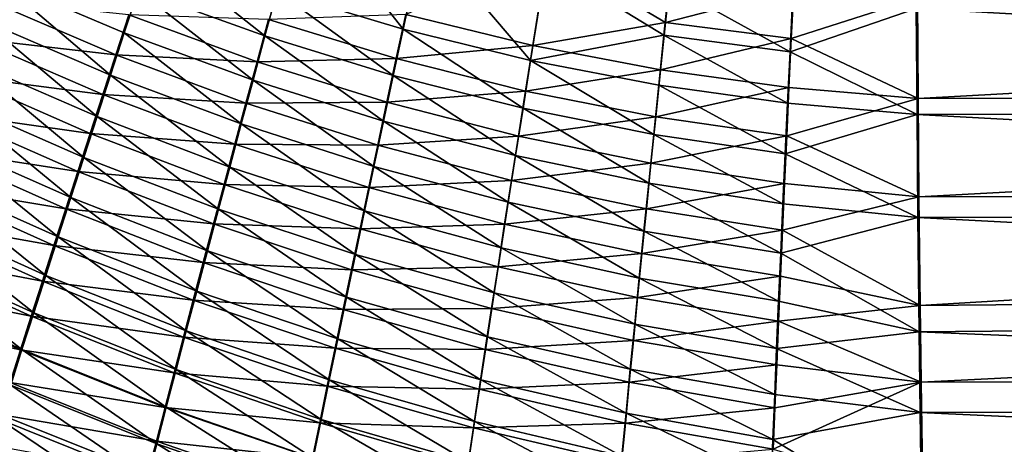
# Model space of a CAD drawing. Header units: metres. Extents: x -901 to 901, y -486 to 401.
# Tile 58 of 256: x -484 to -433, y -258 to -236. Entities that reach past the tile are written whole.
import ezdxf

# ---------------------------------------------------------------- set-up
doc = ezdxf.new("R2010")
doc.units = ezdxf.units.M

msp = doc.modelspace()

# ---------------------------------------------------------------- linework, layer by layer
at = {"layer": 'top0'}
for points in [[(-463.904449, -236.119797, -492.240112), (-470.448578, -234.154694, -492.217224), (-469.169189, -229.435562, -493.270966)], [(-462.854584, -231.233292, -493.337128), (-463.904449, -236.119797, -492.240112), (-469.169189, -229.435562, -493.270966)], [(-457.298676, -237.748123, -492.259033), (-463.904449, -236.119797, -492.240112), (-462.854584, -231.233292, -493.337128)], [(-456.494568, -232.698608, -493.403076), (-457.298676, -237.748123, -492.259033), (-462.854584, -231.233292, -493.337128)], [(-477.649994, -234.103317, -491.544861), (-476.915222, -231.859253, -492.190765), (-471.076843, -236.481445, -491.545502)], [(-476.915222, -231.859253, -492.190765), (-470.448578, -234.154694, -492.217224), (-471.076843, -236.481445, -491.545502)], [(-463.773254, -235.363251, -489.33902), (-457.187592, -236.974808, -489.361969), (-456.419617, -232.168411, -490.450806)], [(-457.187592, -236.974808, -489.361969), (-450.30127, -235.774231, -490.002808), (-456.419617, -232.168411, -490.450806)], [(-456.419617, -232.168411, -490.450806), (-450.30127, -235.774231, -490.002808), (-450.041504, -233.28479, -490.518402)], [(-450.38089, -236.44014, -492.927002), (-457.298676, -237.748123, -492.259033), (-456.494568, -232.698608, -493.403076)], [(-450.108978, -233.825058, -493.468658), (-450.38089, -236.44014, -492.927002), (-456.494568, -232.698608, -493.403076)], [(-450.30127, -235.774231, -490.002808), (-443.648865, -234.05838, -490.585754), (-450.041504, -233.28479, -490.518402)], [(-479.088226, -238.510406, -489.978607), (-485.759552, -235.644257, -490.030518), (-484.947723, -233.535233, -490.8284)], [(-478.374786, -236.321686, -490.80719), (-479.088226, -238.510406, -489.978607), (-484.947723, -233.535233, -490.8284)], [(-478.374786, -236.321686, -490.80719), (-484.947723, -233.535233, -490.8284), (-477.649994, -234.103317, -491.544861)], [(-450.108978, -233.825058, -493.468658), (-443.839355, -237.299866, -492.967834), (-450.38089, -236.44014, -492.927002)], [(-443.709747, -234.609665, -493.533844), (-443.839355, -237.299866, -492.967834), (-450.108978, -233.825058, -493.468658)], [(-471.695831, -238.780334, -490.778076), (-478.374786, -236.321686, -490.80719), (-477.649994, -234.103317, -491.544861)], [(-477.649994, -234.103317, -491.544861), (-471.076843, -236.481445, -491.545502), (-471.695831, -238.780334, -490.778076)], [(-471.076843, -236.481445, -491.545502), (-470.448578, -234.154694, -492.217224), (-464.419037, -238.527481, -491.540161)], [(-470.448578, -234.154694, -492.217224), (-463.904449, -236.119797, -492.240112), (-464.419037, -238.527481, -491.540161)], [(-450.30127, -235.774231, -490.002808), (-443.772766, -236.619598, -490.046906), (-443.648865, -234.05838, -490.585754)], [(-443.772766, -236.619598, -490.046906), (-437.234711, -234.495651, -490.6586), (-443.648865, -234.05838, -490.585754)], [(-437.199249, -239.72522, -489.412445), (-340.87915, -234.394623, -492.38385), (-437.234711, -234.495651, -490.6586)], [(-340.846069, -239.613663, -491.131592), (-340.87915, -234.394623, -492.38385), (-437.199249, -239.72522, -489.412445)], [(-486.212952, -236.604828, -486.381409), (-478.815674, -237.464966, -487.177521), (-485.450989, -234.626877, -487.222382)], [(-485.450989, -234.626877, -487.222382), (-478.815674, -237.464966, -487.177521), (-478.134827, -235.382187, -487.965973)], [(-443.709747, -234.609665, -493.533844), (-437.288696, -235.059128, -493.604736), (-443.839355, -237.299866, -492.967834)], [(-443.772766, -236.619598, -490.046906), (-437.199249, -239.72522, -489.412445), (-437.234711, -234.495651, -490.6586)], [(-478.815674, -237.464966, -487.177521), (-471.487183, -237.816818, -487.942902), (-478.134827, -235.382187, -487.965973)], [(-478.134827, -235.382187, -487.965973), (-471.487183, -237.816818, -487.942902), (-470.896332, -235.629013, -488.673187)], [(-470.896332, -235.629013, -488.673187), (-464.264526, -237.6548, -488.672913), (-463.773254, -235.363251, -489.33902)], [(-464.264526, -237.6548, -488.672913), (-457.187592, -236.974808, -489.361969), (-463.773254, -235.363251, -489.33902)], [(-437.288696, -235.059128, -493.604736), (-437.251465, -240.551544, -492.295929), (-443.839355, -237.299866, -492.967834)], [(-340.923492, -234.963837, -495.328735), (-340.888763, -240.44519, -494.01355), (-437.288696, -235.059128, -493.604736)], [(-340.888763, -240.44519, -494.01355), (-437.251465, -240.551544, -492.295929), (-437.288696, -235.059128, -493.604736)], [(-486.558167, -237.722977, -489.146698), (-485.759552, -235.644257, -490.030518), (-479.789307, -240.66629, -489.060638)], [(-485.759552, -235.644257, -490.030518), (-479.088226, -238.510406, -489.978607), (-479.789307, -240.66629, -489.060638)], [(-471.487183, -237.816818, -487.942902), (-464.264526, -237.6548, -488.672913), (-470.896332, -235.629013, -488.673187)], [(-457.187592, -236.974808, -489.361969), (-450.556671, -238.240829, -489.381195), (-450.30127, -235.774231, -490.002808)], [(-450.556671, -238.240829, -489.381195), (-443.772766, -236.619598, -490.046906), (-450.30127, -235.774231, -490.002808)], [(-472.304443, -241.047134, -489.915863), (-479.088226, -238.510406, -489.978607), (-478.374786, -236.321686, -490.80719)], [(-471.695831, -238.780334, -490.778076), (-472.304443, -241.047134, -489.915863), (-478.374786, -236.321686, -490.80719)], [(-471.076843, -236.481445, -491.545502), (-464.925293, -240.904999, -490.740265), (-471.695831, -238.780334, -490.778076)], [(-471.076843, -236.481445, -491.545502), (-464.419037, -238.527481, -491.540161), (-464.925293, -240.904999, -490.740265)], [(-464.419037, -238.527481, -491.540161), (-463.904449, -236.119797, -492.240112), (-457.69165, -240.234344, -491.528473)], [(-463.904449, -236.119797, -492.240112), (-457.298676, -237.748123, -492.259033), (-457.69165, -240.234344, -491.528473)], [(-450.648193, -239.031235, -492.273956), (-457.298676, -237.748123, -492.259033), (-450.38089, -236.44014, -492.927002)], [(-450.38089, -236.44014, -492.927002), (-443.965515, -239.964142, -492.284851), (-450.648193, -239.031235, -492.273956)], [(-443.839355, -237.299866, -492.967834), (-443.965515, -239.964142, -492.284851), (-450.38089, -236.44014, -492.927002)], [(-486.961273, -238.5513, -485.460205), (-479.484741, -239.516525, -486.304016), (-486.212952, -236.604828, -486.381409)], [(-486.212952, -236.604828, -486.381409), (-479.484741, -239.516525, -486.304016), (-478.815674, -237.464966, -487.177521)], [(-464.264526, -237.6548, -488.672913), (-457.562927, -239.341339, -488.666687), (-457.187592, -236.974808, -489.361969)], [(-457.562927, -239.341339, -488.666687), (-450.556671, -238.240829, -489.381195), (-457.187592, -236.974808, -489.361969)], [(-450.556671, -238.240829, -489.381195), (-443.893341, -239.156128, -489.396729), (-443.772766, -236.619598, -490.046906)], [(-443.893341, -239.156128, -489.396729), (-437.199249, -239.72522, -489.412445), (-443.772766, -236.619598, -490.046906)], [(-479.484741, -239.516525, -486.304016), (-472.068115, -239.974075, -487.122437), (-478.815674, -237.464966, -487.177521)], [(-478.815674, -237.464966, -487.177521), (-472.068115, -239.974075, -487.122437), (-471.487183, -237.816818, -487.942902)], [(-443.839355, -237.299866, -492.967834), (-437.251465, -240.551544, -492.295929), (-443.965515, -239.964142, -492.284851)], [(-480.477081, -242.786377, -488.055115), (-487.342499, -239.768585, -488.178589), (-486.558167, -237.722977, -489.146698)], [(-479.789307, -240.66629, -489.060638), (-480.477081, -242.786377, -488.055115), (-486.558167, -237.722977, -489.146698)], [(-472.068115, -239.974075, -487.122437), (-464.747925, -239.917633, -487.911682), (-471.487183, -237.816818, -487.942902)], [(-471.487183, -237.816818, -487.942902), (-464.747925, -239.917633, -487.911682), (-464.264526, -237.6548, -488.672913)], [(-464.747925, -239.917633, -487.911682), (-457.562927, -239.341339, -488.666687), (-464.264526, -237.6548, -488.672913)], [(-457.69165, -240.234344, -491.528473), (-457.298676, -237.748123, -492.259033), (-450.910339, -241.592621, -491.510376)], [(-457.298676, -237.748123, -492.259033), (-450.648193, -239.031235, -492.273956), (-450.910339, -241.592621, -491.510376)], [(-479.789307, -240.66629, -489.060638), (-479.088226, -238.510406, -489.978607), (-472.901703, -243.278366, -488.960571)], [(-479.088226, -238.510406, -489.978607), (-472.304443, -241.047134, -489.915863), (-472.901703, -243.278366, -488.960571)], [(-464.419037, -238.527481, -491.540161), (-458.077484, -242.687866, -490.693329), (-464.925293, -240.904999, -490.740265)], [(-464.419037, -238.527481, -491.540161), (-457.69165, -240.234344, -491.528473), (-458.077484, -242.687866, -490.693329)], [(-457.562927, -239.341339, -488.666687), (-450.807159, -240.679169, -488.654388), (-450.556671, -238.240829, -489.381195)], [(-450.807159, -240.679169, -488.654388), (-443.893341, -239.156128, -489.396729), (-450.556671, -238.240829, -489.381195)], [(-487.695007, -240.463669, -484.460358), (-480.141113, -241.534027, -485.347229), (-486.961273, -238.5513, -485.460205)], [(-486.961273, -238.5513, -485.460205), (-480.141113, -241.534027, -485.347229), (-479.484741, -239.516525, -486.304016)], [(-465.422241, -243.247711, -489.84137), (-472.304443, -241.047134, -489.915863), (-471.695831, -238.780334, -490.778076)], [(-464.925293, -240.904999, -490.740265), (-465.422241, -243.247711, -489.84137), (-471.695831, -238.780334, -490.778076)], [(-450.648193, -239.031235, -492.273956), (-444.08786, -242.596329, -491.485901), (-450.910339, -241.592621, -491.510376)], [(-443.965515, -239.964142, -492.284851), (-444.08786, -242.596329, -491.485901), (-450.648193, -239.031235, -492.273956)], [(-480.141113, -241.534027, -485.347229), (-472.638275, -242.097534, -486.213379), (-479.484741, -239.516525, -486.304016)], [(-479.484741, -239.516525, -486.304016), (-472.638275, -242.097534, -486.213379), (-472.068115, -239.974075, -487.122437)], [(-464.747925, -239.917633, -487.911682), (-457.931396, -241.676773, -487.871826), (-457.562927, -239.341339, -488.666687)], [(-457.931396, -241.676773, -487.871826), (-450.807159, -240.679169, -488.654388), (-457.562927, -239.341339, -488.666687)], [(-450.807159, -240.679169, -488.654388), (-444.010315, -241.662109, -488.636139), (-443.893341, -239.156128, -489.396729)], [(-444.010315, -241.662109, -488.636139), (-437.199249, -239.72522, -489.412445), (-443.893341, -239.156128, -489.396729)], [(-488.111511, -241.778336, -487.127808), (-487.342499, -239.768585, -488.178589), (-481.150574, -244.867645, -486.963806)], [(-487.342499, -239.768585, -488.178589), (-480.477081, -242.786377, -488.055115), (-481.150574, -244.867645, -486.963806)], [(-472.638275, -242.097534, -486.213379), (-465.222412, -242.147369, -487.056244), (-472.068115, -239.974075, -487.122437)], [(-472.068115, -239.974075, -487.122437), (-465.222412, -242.147369, -487.056244), (-464.747925, -239.917633, -487.911682)], [(-465.222412, -242.147369, -487.056244), (-457.931396, -241.676773, -487.871826), (-464.747925, -239.917633, -487.911682)], [(-437.251465, -240.551544, -492.295929), (-444.08786, -242.596329, -491.485901), (-443.965515, -239.964142, -492.284851)], [(-444.010315, -241.662109, -488.636139), (-437.155365, -244.822952, -487.700287), (-437.199249, -239.72522, -489.412445)], [(-437.155365, -244.822952, -487.700287), (-340.846069, -239.613663, -491.131592), (-437.199249, -239.72522, -489.412445)], [(-340.805206, -244.700256, -489.417206), (-340.846069, -239.613663, -491.131592), (-437.155365, -244.822952, -487.700287)], [(-488.413116, -242.339294, -483.383392), (-480.783844, -243.514618, -484.308777), (-487.695007, -240.463669, -484.460358)], [(-487.695007, -240.463669, -484.460358), (-480.783844, -243.514618, -484.308777), (-480.141113, -241.534027, -485.347229)], [(-457.69165, -240.234344, -491.528473), (-451.166718, -244.118607, -490.637177), (-458.077484, -242.687866, -490.693329)], [(-450.910339, -241.592621, -491.510376), (-451.166718, -244.118607, -490.637177), (-457.69165, -240.234344, -491.528473)], [(-437.251465, -240.551544, -492.295929), (-437.205383, -245.904312, -490.498169), (-444.08786, -242.596329, -491.485901)], [(-340.888763, -240.44519, -494.01355), (-340.845825, -245.78743, -492.212982), (-437.251465, -240.551544, -492.295929)], [(-340.845825, -245.78743, -492.212982), (-437.205383, -245.904312, -490.498169), (-437.251465, -240.551544, -492.295929)], [(-473.486816, -245.470825, -487.914124), (-480.477081, -242.786377, -488.055115), (-479.789307, -240.66629, -489.060638)], [(-472.901703, -243.278366, -488.960571), (-473.486816, -245.470825, -487.914124), (-479.789307, -240.66629, -489.060638)], [(-472.901703, -243.278366, -488.960571), (-472.304443, -241.047134, -489.915863), (-465.909119, -245.551926, -488.845367)], [(-472.304443, -241.047134, -489.915863), (-465.422241, -243.247711, -489.84137), (-465.909119, -245.551926, -488.845367)], [(-458.455322, -245.103683, -489.754608), (-465.422241, -243.247711, -489.84137), (-464.925293, -240.904999, -490.740265)], [(-458.077484, -242.687866, -490.693329), (-458.455322, -245.103683, -489.754608), (-464.925293, -240.904999, -490.740265)], [(-457.931396, -241.676773, -487.871826), (-451.052124, -243.083817, -487.823242), (-450.807159, -240.679169, -488.654388)], [(-451.052124, -243.083817, -487.823242), (-444.010315, -241.662109, -488.636139), (-450.807159, -240.679169, -488.654388)], [(-480.783844, -243.514618, -484.308777), (-473.196808, -244.184113, -485.21759), (-480.141113, -241.534027, -485.347229)], [(-480.141113, -241.534027, -485.347229), (-473.196808, -244.184113, -485.21759), (-472.638275, -242.097534, -486.213379)], [(-450.910339, -241.592621, -491.510376), (-444.206177, -245.190231, -490.57196), (-451.166718, -244.118607, -490.637177)], [(-444.08786, -242.596329, -491.485901), (-444.206177, -245.190231, -490.57196), (-450.910339, -241.592621, -491.510376)], [(-488.864136, -243.749435, -485.996002), (-488.111511, -241.778336, -487.127808), (-481.808838, -246.907104, -485.788452)], [(-488.111511, -241.778336, -487.127808), (-481.150574, -244.867645, -486.963806), (-481.808838, -246.907104, -485.788452)], [(-473.196808, -244.184113, -485.21759), (-465.687286, -244.340485, -486.108398), (-472.638275, -242.097534, -486.213379)], [(-472.638275, -242.097534, -486.213379), (-465.687286, -244.340485, -486.108398), (-465.222412, -242.147369, -487.056244)], [(-465.222412, -242.147369, -487.056244), (-458.292297, -243.976318, -486.978394), (-457.931396, -241.676773, -487.871826)], [(-458.292297, -243.976318, -486.978394), (-451.052124, -243.083817, -487.823242), (-457.931396, -241.676773, -487.871826)], [(-451.052124, -243.083817, -487.823242), (-444.123413, -244.131668, -487.766052), (-444.010315, -241.662109, -488.636139)], [(-444.123413, -244.131668, -487.766052), (-437.155365, -244.822952, -487.700287), (-444.010315, -241.662109, -488.636139)], [(-489.114594, -244.175537, -482.230927), (-481.412079, -245.45546, -483.190369), (-488.413116, -242.339294, -483.383392)], [(-488.413116, -242.339294, -483.383392), (-481.412079, -245.45546, -483.190369), (-480.783844, -243.514618, -484.308777)], [(-465.687286, -244.340485, -486.108398), (-458.292297, -243.976318, -486.978394), (-465.222412, -242.147369, -487.056244)], [(-437.205383, -245.904312, -490.498169), (-444.206177, -245.190231, -490.57196), (-444.08786, -242.596329, -491.485901)], [(-481.150574, -244.867645, -486.963806), (-480.477081, -242.786377, -488.055115), (-474.058899, -247.621292, -486.778473)], [(-480.477081, -242.786377, -488.055115), (-473.486816, -245.470825, -487.914124), (-474.058899, -247.621292, -486.778473)], [(-451.416779, -246.603775, -489.655487), (-458.455322, -245.103683, -489.754608), (-458.077484, -242.687866, -490.693329)], [(-458.292297, -243.976318, -486.978394), (-451.291046, -245.449631, -486.888824), (-451.052124, -243.083817, -487.823242)], [(-451.166718, -244.118607, -490.637177), (-451.416779, -246.603775, -489.655487), (-458.077484, -242.687866, -490.693329)], [(-451.291046, -245.449631, -486.888824), (-444.123413, -244.131668, -487.766052), (-451.052124, -243.083817, -487.823242)], [(-481.412079, -245.45546, -483.190369), (-473.74292, -246.230743, -484.136932), (-480.783844, -243.514618, -484.308777)], [(-480.783844, -243.514618, -484.308777), (-473.74292, -246.230743, -484.136932), (-473.196808, -244.184113, -485.21759)], [(-466.385162, -247.814148, -487.754333), (-473.486816, -245.470825, -487.914124), (-472.901703, -243.278366, -488.960571)], [(-465.909119, -245.551926, -488.845367), (-466.385162, -247.814148, -487.754333), (-472.901703, -243.278366, -488.960571)], [(-465.909119, -245.551926, -488.845367), (-465.422241, -243.247711, -489.84137), (-458.824554, -247.477814, -488.714386)], [(-465.422241, -243.247711, -489.84137), (-458.455322, -245.103683, -489.754608), (-458.824554, -247.477814, -488.714386)], [(-489.599304, -245.679123, -484.784821), (-488.864136, -243.749435, -485.996002), (-482.450867, -248.901764, -484.530853)], [(-488.864136, -243.749435, -485.996002), (-481.808838, -246.907104, -485.788452), (-482.450867, -248.901764, -484.530853)], [(-465.687286, -244.340485, -486.108398), (-458.644989, -246.236206, -485.988373), (-458.292297, -243.976318, -486.978394)], [(-458.644989, -246.236206, -485.988373), (-451.291046, -245.449631, -486.888824), (-458.292297, -243.976318, -486.978394)], [(-451.166718, -244.118607, -490.637177), (-444.320099, -247.740021, -489.54425), (-451.416779, -246.603775, -489.655487)], [(-451.291046, -245.449631, -486.888824), (-444.232361, -246.559204, -486.787689), (-444.123413, -244.131668, -487.766052)], [(-444.206177, -245.190231, -490.57196), (-444.320099, -247.740021, -489.54425), (-451.166718, -244.118607, -490.637177)], [(-444.232361, -246.559204, -486.787689), (-437.155365, -244.822952, -487.700287), (-444.123413, -244.131668, -487.766052)], [(-489.798401, -245.969757, -481.004486), (-482.024841, -247.353699, -481.993683), (-489.114594, -244.175537, -482.230927)], [(-489.114594, -244.175537, -482.230927), (-482.024841, -247.353699, -481.993683), (-481.412079, -245.45546, -483.190369)], [(-473.74292, -246.230743, -484.136932), (-466.141876, -246.493668, -485.070099), (-473.196808, -244.184113, -485.21759)], [(-473.196808, -244.184113, -485.21759), (-466.141876, -246.493668, -485.070099), (-465.687286, -244.340485, -486.108398)], [(-466.141876, -246.493668, -485.070099), (-458.644989, -246.236206, -485.988373), (-465.687286, -244.340485, -486.108398)], [(-481.808838, -246.907104, -485.788452), (-481.150574, -244.867645, -486.963806), (-474.617096, -249.726532, -485.555542)], [(-481.150574, -244.867645, -486.963806), (-474.058899, -247.621292, -486.778473), (-474.617096, -249.726532, -485.555542)], [(-458.824554, -247.477814, -488.714386), (-458.455322, -245.103683, -489.754608), (-451.660065, -249.043839, -488.567596)], [(-458.455322, -245.103683, -489.754608), (-451.416779, -246.603775, -489.655487), (-451.660065, -249.043839, -488.567596)], [(-444.232361, -246.559204, -486.787689), (-437.094971, -250.464966, -485.174622), (-437.155365, -244.822952, -487.700287)], [(-437.094971, -250.464966, -485.174622), (-340.805206, -244.700256, -489.417206), (-437.155365, -244.822952, -487.700287)], [(-340.756836, -249.606522, -487.251373), (-340.805206, -244.700256, -489.417206), (-437.094971, -250.464966, -485.174622)], [(-490.315948, -247.564606, -483.495911), (-489.599304, -245.679123, -484.784821), (-483.075714, -250.848648, -483.19278)], [(-489.599304, -245.679123, -484.784821), (-482.450867, -248.901764, -484.530853), (-483.075714, -250.848648, -483.19278)], [(-482.024841, -247.353699, -481.993683), (-474.275787, -248.23436, -482.973175), (-481.412079, -245.45546, -483.190369)], [(-481.412079, -245.45546, -483.190369), (-474.275787, -248.23436, -482.973175), (-473.74292, -246.230743, -484.136932)], [(-474.058899, -247.621292, -486.778473), (-473.486816, -245.470825, -487.914124), (-466.849701, -250.03093, -486.570404)], [(-473.486816, -245.470825, -487.914124), (-466.385162, -247.814148, -487.754333), (-466.849701, -250.03093, -486.570404)], [(-459.184662, -249.806488, -487.574951), (-466.385162, -247.814148, -487.754333), (-465.909119, -245.551926, -488.845367)], [(-458.824554, -247.477814, -488.714386), (-459.184662, -249.806488, -487.574951), (-465.909119, -245.551926, -488.845367)], [(-458.644989, -246.236206, -485.988373), (-451.523529, -247.772491, -485.853302), (-451.291046, -245.449631, -486.888824)], [(-451.523529, -247.772491, -485.853302), (-444.232361, -246.559204, -486.787689), (-451.291046, -245.449631, -486.888824)], [(-444.206177, -245.190231, -490.57196), (-437.205383, -245.904312, -490.498169), (-444.320099, -247.740021, -489.54425)], [(-490.463593, -247.719299, -479.705627), (-482.621216, -249.206497, -480.720428), (-489.798401, -245.969757, -481.004486)], [(-489.798401, -245.969757, -481.004486), (-482.621216, -249.206497, -480.720428), (-482.024841, -247.353699, -481.993683)], [(-437.205383, -245.904312, -490.498169), (-437.141937, -251.831802, -487.844757), (-444.320099, -247.740021, -489.54425)], [(-340.845825, -245.78743, -492.212982), (-340.795013, -250.940292, -489.938324), (-437.205383, -245.904312, -490.498169)], [(-340.795013, -250.940292, -489.938324), (-437.141937, -251.831802, -487.844757), (-437.205383, -245.904312, -490.498169)], [(-474.275787, -248.23436, -482.973175), (-466.585449, -248.603607, -483.94339), (-473.74292, -246.230743, -484.136932)], [(-473.74292, -246.230743, -484.136932), (-466.585449, -248.603607, -483.94339), (-466.141876, -246.493668, -485.070099)], [(-466.585449, -248.603607, -483.94339), (-458.988953, -248.452866, -484.903931), (-466.141876, -246.493668, -485.070099)], [(-466.141876, -246.493668, -485.070099), (-458.988953, -248.452866, -484.903931), (-458.644989, -246.236206, -485.988373)], [(-458.988953, -248.452866, -484.903931), (-451.523529, -247.772491, -485.853302), (-458.644989, -246.236206, -485.988373)], [(-451.416779, -246.603775, -489.655487), (-444.429535, -250.241043, -488.405273), (-451.660065, -249.043839, -488.567596)], [(-451.523529, -247.772491, -485.853302), (-444.336975, -248.940353, -485.7034), (-444.232361, -246.559204, -486.787689)], [(-444.320099, -247.740021, -489.54425), (-444.429535, -250.241043, -488.405273), (-451.416779, -246.603775, -489.655487)], [(-444.336975, -248.940353, -485.7034), (-437.094971, -250.464966, -485.174622), (-444.232361, -246.559204, -486.787689)], [(-482.450867, -248.901764, -484.530853), (-481.808838, -246.907104, -485.788452), (-475.160553, -251.78331, -484.247253)], [(-481.808838, -246.907104, -485.788452), (-474.617096, -249.726532, -485.555542), (-475.160553, -251.78331, -484.247253)], [(-491.109131, -249.421616, -478.335999), (-483.200317, -251.011002, -479.372284), (-490.463593, -247.719299, -479.705627)], [(-491.013031, -249.403107, -482.13092), (-490.315948, -247.564606, -483.495911), (-483.682465, -252.744736, -481.776031)], [(-490.463593, -247.719299, -479.705627), (-483.200317, -251.011002, -479.372284), (-482.621216, -249.206497, -480.720428)], [(-490.315948, -247.564606, -483.495911), (-483.075714, -250.848648, -483.19278), (-483.682465, -252.744736, -481.776031)], [(-482.621216, -249.206497, -480.720428), (-474.794617, -250.191895, -481.72821), (-482.024841, -247.353699, -481.993683)], [(-482.024841, -247.353699, -481.993683), (-474.794617, -250.191895, -481.72821), (-474.275787, -248.23436, -482.973175)], [(-474.617096, -249.726532, -485.555542), (-474.058899, -247.621292, -486.778473), (-467.302002, -252.198761, -485.295654)], [(-474.058899, -247.621292, -486.778473), (-466.849701, -250.03093, -486.570404), (-467.302002, -252.198761, -485.295654)], [(-451.89621, -251.434753, -487.376007), (-459.184662, -249.806488, -487.574951), (-458.824554, -247.477814, -488.714386)], [(-451.660065, -249.043839, -488.567596), (-451.89621, -251.434753, -487.376007), (-458.824554, -247.477814, -488.714386)], [(-474.794617, -250.191895, -481.72821), (-467.017334, -250.667007, -482.730286), (-474.275787, -248.23436, -482.973175)], [(-474.275787, -248.23436, -482.973175), (-467.017334, -250.667007, -482.730286), (-466.585449, -248.603607, -483.94339)], [(-466.849701, -250.03093, -486.570404), (-466.385162, -247.814148, -487.754333), (-459.535004, -252.085999, -486.338654)], [(-466.385162, -247.814148, -487.754333), (-459.184662, -249.806488, -487.574951), (-459.535004, -252.085999, -486.338654)], [(-458.988953, -248.452866, -484.903931), (-451.749207, -250.048599, -484.719086), (-451.523529, -247.772491, -485.853302)], [(-451.749207, -250.048599, -484.719086), (-444.336975, -248.940353, -485.7034), (-451.523529, -247.772491, -485.853302)], [(-444.320099, -247.740021, -489.54425), (-437.141937, -251.831802, -487.844757), (-444.429535, -250.241043, -488.405273)], [(-467.017334, -250.667007, -482.730286), (-459.323608, -250.622726, -483.727295), (-466.585449, -248.603607, -483.94339)], [(-466.585449, -248.603607, -483.94339), (-459.323608, -250.622726, -483.727295), (-458.988953, -248.452866, -484.903931)], [(-459.323608, -250.622726, -483.727295), (-451.749207, -250.048599, -484.719086), (-458.988953, -248.452866, -484.903931)], [(-483.200317, -251.011002, -479.372284), (-475.298553, -252.100281, -480.40387), (-482.621216, -249.206497, -480.720428)], [(-483.075714, -250.848648, -483.19278), (-482.450867, -248.901764, -484.530853), (-475.688446, -253.788422, -482.85553)], [(-482.621216, -249.206497, -480.720428), (-475.298553, -252.100281, -480.40387), (-474.794617, -250.191895, -481.72821)], [(-482.450867, -248.901764, -484.530853), (-475.160553, -251.78331, -484.247253), (-475.688446, -253.788422, -482.85553)], [(-451.660065, -249.043839, -488.567596), (-444.53421, -252.688995, -487.157837), (-451.89621, -251.434753, -487.376007)], [(-451.749207, -250.048599, -484.719086), (-444.437134, -251.270966, -484.515839), (-444.336975, -248.940353, -485.7034)], [(-444.429535, -250.241043, -488.405273), (-444.53421, -252.688995, -487.157837), (-451.660065, -249.043839, -488.567596)], [(-444.437134, -251.270966, -484.515839), (-437.094971, -250.464966, -485.174622), (-444.336975, -248.940353, -485.7034)], [(-491.734192, -251.074417, -476.897736), (-483.76123, -252.76445, -477.95105), (-491.109131, -249.421616, -478.335999)], [(-491.109131, -249.421616, -478.335999), (-483.76123, -252.76445, -477.95105), (-483.200317, -251.011002, -479.372284)], [(-491.013031, -249.403107, -482.13092), (-483.682465, -252.744736, -481.776031), (-484.270111, -254.587143, -480.28244)], [(-475.160553, -251.78331, -484.247253), (-474.617096, -249.726532, -485.555542), (-467.741272, -254.314209, -483.93219)], [(-474.617096, -249.726532, -485.555542), (-467.302002, -252.198761, -485.295654), (-467.741272, -254.314209, -483.93219)], [(-437.043976, -254.439285, -482.94696), (-340.756836, -249.606522, -487.251373), (-437.094971, -250.464966, -485.174622)], [(-340.701385, -254.294876, -484.654846), (-340.756836, -249.606522, -487.251373), (-437.043976, -254.439285, -482.94696)], [(-475.298553, -252.100281, -480.40387), (-467.436829, -252.680557, -481.432739), (-474.794617, -250.191895, -481.72821)], [(-474.794617, -250.191895, -481.72821), (-467.436829, -252.680557, -481.432739), (-467.017334, -250.667007, -482.730286)], [(-467.302002, -252.198761, -485.295654), (-466.849701, -250.03093, -486.570404), (-459.875061, -254.312576, -485.007721)], [(-466.849701, -250.03093, -486.570404), (-459.535004, -252.085999, -486.338654), (-459.875061, -254.312576, -485.007721)], [(-459.535004, -252.085999, -486.338654), (-459.184662, -249.806488, -487.574951), (-452.124847, -253.772491, -486.083252)], [(-459.323608, -250.622726, -483.727295), (-451.967682, -252.274109, -483.488556), (-451.749207, -250.048599, -484.719086)], [(-459.184662, -249.806488, -487.574951), (-451.89621, -251.434753, -487.376007), (-452.124847, -253.772491, -486.083252)], [(-451.967682, -252.274109, -483.488556), (-444.437134, -251.270966, -484.515839), (-451.749207, -250.048599, -484.719086)], [(-437.141937, -251.831802, -487.844757), (-444.53421, -252.688995, -487.157837), (-444.429535, -250.241043, -488.405273)], [(-467.436829, -252.680557, -481.432739), (-459.648438, -252.742233, -482.460602), (-467.017334, -250.667007, -482.730286)], [(-467.017334, -250.667007, -482.730286), (-459.648438, -252.742233, -482.460602), (-459.323608, -250.622726, -483.727295)], [(-459.648438, -252.742233, -482.460602), (-451.967682, -252.274109, -483.488556), (-459.323608, -250.622726, -483.727295)], [(-444.437134, -251.270966, -484.515839), (-437.043976, -254.439285, -482.94696), (-437.094971, -250.464966, -485.174622)], [(-491.734192, -251.074417, -476.897736), (-484.303162, -254.464386, -476.458984), (-483.76123, -252.76445, -477.95105)], [(-483.76123, -252.76445, -477.95105), (-475.786835, -253.956451, -479.001953), (-483.200317, -251.011002, -479.372284)], [(-483.682465, -252.744736, -481.776031), (-483.075714, -250.848648, -483.19278), (-476.19989, -255.738632, -481.382324)], [(-483.200317, -251.011002, -479.372284), (-475.786835, -253.956451, -479.001953), (-475.298553, -252.100281, -480.40387)], [(-483.075714, -250.848648, -483.19278), (-475.688446, -253.788422, -482.85553), (-476.19989, -255.738632, -481.382324)], [(-451.967682, -252.274109, -483.488556), (-444.532593, -253.546936, -483.227661), (-444.437134, -251.270966, -484.515839)], [(-444.532593, -253.546936, -483.227661), (-437.043976, -254.439285, -482.94696), (-444.437134, -251.270966, -484.515839)], [(-340.795013, -250.940292, -489.938324), (-340.736786, -255.864273, -487.211304), (-437.141937, -251.831802, -487.844757)], [(-475.688446, -253.788422, -482.85553), (-475.160553, -251.78331, -484.247253), (-468.16687, -256.373779, -482.482147)], [(-475.160553, -251.78331, -484.247253), (-467.741272, -254.314209, -483.93219), (-468.16687, -256.373779, -482.482147)], [(-451.89621, -251.434753, -487.376007), (-444.634033, -255.079544, -485.804657), (-452.124847, -253.772491, -486.083252)], [(-444.53421, -252.688995, -487.157837), (-444.634033, -255.079544, -485.804657), (-451.89621, -251.434753, -487.376007)], [(-475.786835, -253.956451, -479.001953), (-467.843262, -254.640945, -480.052765), (-475.298553, -252.100281, -480.40387)], [(-475.298553, -252.100281, -480.40387), (-467.843262, -254.640945, -480.052765), (-467.436829, -252.680557, -481.432739)], [(-467.741272, -254.314209, -483.93219), (-467.302002, -252.198761, -485.295654), (-460.204224, -256.482483, -483.584534)], [(-467.302002, -252.198761, -485.295654), (-459.875061, -254.312576, -485.007721), (-460.204224, -256.482483, -483.584534)], [(-459.875061, -254.312576, -485.007721), (-459.535004, -252.085999, -486.338654), (-452.345551, -256.05304, -484.691833)], [(-459.648438, -252.742233, -482.460602), (-452.178619, -254.44519, -482.164154), (-451.967682, -252.274109, -483.488556)], [(-459.535004, -252.085999, -486.338654), (-452.124847, -253.772491, -486.083252), (-452.345551, -256.05304, -484.691833)], [(-452.178619, -254.44519, -482.164154), (-444.532593, -253.546936, -483.227661), (-451.967682, -252.274109, -483.488556)], [(-437.141937, -251.831802, -487.844757), (-437.088409, -256.005157, -485.505524), (-444.53421, -252.688995, -487.157837)], [(-340.736786, -255.864273, -487.211304), (-437.088409, -256.005157, -485.505524), (-437.141937, -251.831802, -487.844757)], [(-484.303162, -254.464386, -476.458984), (-476.258667, -255.757416, -477.524445), (-483.76123, -252.76445, -477.95105)], [(-484.270111, -254.587143, -480.28244), (-483.682465, -252.744736, -481.776031), (-476.694061, -257.630798, -479.829681)], [(-483.76123, -252.76445, -477.95105), (-476.258667, -255.757416, -477.524445), (-475.786835, -253.956451, -479.001953)], [(-483.682465, -252.744736, -481.776031), (-476.19989, -255.738632, -481.382324), (-476.694061, -257.630798, -479.829681)], [(-467.843262, -254.640945, -480.052765), (-459.962891, -254.807831, -481.106079), (-467.436829, -252.680557, -481.432739)], [(-467.436829, -252.680557, -481.432739), (-459.962891, -254.807831, -481.106079), (-459.648438, -252.742233, -482.460602)], [(-459.962891, -254.807831, -481.106079), (-452.178619, -254.44519, -482.164154), (-459.648438, -252.742233, -482.460602)], [(-437.088409, -256.005157, -485.505524), (-444.634033, -255.079544, -485.804657), (-444.53421, -252.688995, -487.157837)], [(-476.19989, -255.738632, -481.382324), (-475.688446, -253.788422, -482.85553), (-468.578033, -258.373962, -480.947601)], [(-475.688446, -253.788422, -482.85553), (-468.16687, -256.373779, -482.482147), (-468.578033, -258.373962, -480.947601)], [(-452.124847, -253.772491, -486.083252), (-444.728821, -257.408356, -484.348602), (-452.345551, -256.05304, -484.691833)], [(-452.178619, -254.44519, -482.164154), (-444.62326, -255.764145, -481.841492), (-444.532593, -253.546936, -483.227661)], [(-444.634033, -255.079544, -485.804657), (-444.728821, -257.408356, -484.348602), (-452.124847, -253.772491, -486.083252)], [(-444.62326, -255.764145, -481.841492), (-437.043976, -254.439285, -482.94696), (-444.532593, -253.546936, -483.227661)], [(-476.258667, -255.757416, -477.524445), (-468.235931, -256.544891, -478.592407), (-475.786835, -253.956451, -479.001953)], [(-475.786835, -253.956451, -479.001953), (-468.235931, -256.544891, -478.592407), (-467.843262, -254.640945, -480.052765)], [(-468.16687, -256.373779, -482.482147), (-467.741272, -254.314209, -483.93219), (-460.521942, -258.59201, -482.07135)], [(-467.741272, -254.314209, -483.93219), (-460.204224, -256.482483, -483.584534), (-460.521942, -258.59201, -482.07135)], [(-460.204224, -256.482483, -483.584534), (-459.875061, -254.312576, -485.007721), (-452.557983, -258.272369, -483.204346)], [(-459.875061, -254.312576, -485.007721), (-452.345551, -256.05304, -484.691833), (-452.557983, -258.272369, -483.204346)], [(-436.954468, -260.259003, -478.892365), (-340.701385, -254.294876, -484.654846), (-437.043976, -254.439285, -482.94696)], [(-340.639374, -258.730255, -481.65094), (-340.701385, -254.294876, -484.654846), (-436.954468, -260.259003, -478.892365)], [(-484.83786, -256.373291, -478.714447), (-484.270111, -254.587143, -480.28244), (-477.170227, -259.462158, -478.200165)], [(-484.825409, -256.108459, -474.898468), (-476.713318, -257.50058, -475.973785), (-484.303162, -254.464386, -476.458984)], [(-484.303162, -254.464386, -476.458984), (-476.713318, -257.50058, -475.973785), (-476.258667, -255.757416, -477.524445)], [(-484.270111, -254.587143, -480.28244), (-476.694061, -257.630798, -479.829681), (-477.170227, -259.462158, -478.200165)], [(-468.235931, -256.544891, -478.592407), (-460.266418, -256.815948, -479.665894), (-467.843262, -254.640945, -480.052765)], [(-467.843262, -254.640945, -480.052765), (-460.266418, -256.815948, -479.665894), (-459.962891, -254.807831, -481.106079)], [(-460.266418, -256.815948, -479.665894), (-452.381653, -256.558014, -480.74826), (-459.962891, -254.807831, -481.106079)], [(-459.962891, -254.807831, -481.106079), (-452.381653, -256.558014, -480.74826), (-452.178619, -254.44519, -482.164154)], [(-452.381653, -256.558014, -480.74826), (-444.62326, -255.764145, -481.841492), (-452.178619, -254.44519, -482.164154)], [(-444.708954, -257.918488, -480.360016), (-437.043976, -254.439285, -482.94696), (-444.62326, -255.764145, -481.841492)], [(-444.708954, -257.918488, -480.360016), (-436.954468, -260.259003, -478.892365), (-437.043976, -254.439285, -482.94696)], [(-444.634033, -255.079544, -485.804657), (-437.088409, -256.005157, -485.505524), (-444.728821, -257.408356, -484.348602)], [(-476.713318, -257.50058, -475.973785), (-468.614166, -258.38916, -477.053741), (-476.258667, -255.757416, -477.524445)], [(-476.694061, -257.630798, -479.829681), (-476.19989, -255.738632, -481.382324), (-468.97406, -260.311432, -479.33078)], [(-476.258667, -255.757416, -477.524445), (-468.614166, -258.38916, -477.053741), (-468.235931, -256.544891, -478.592407)], [(-476.19989, -255.738632, -481.382324), (-468.578033, -258.373962, -480.947601), (-468.97406, -260.311432, -479.33078)], [(-452.381653, -256.558014, -480.74826), (-444.708954, -257.918488, -480.360016), (-444.62326, -255.764145, -481.841492)], [(-340.736786, -255.864273, -487.211304), (-340.671661, -260.522583, -484.056396), (-437.088409, -256.005157, -485.505524)], [(-485.384979, -258.100677, -477.074524), (-484.83786, -256.373291, -478.714447), (-477.627777, -261.230103, -476.49649)], [(-485.327179, -257.694275, -473.271851), (-477.150177, -259.18338, -474.352539), (-484.825409, -256.108459, -474.898468)], [(-484.83786, -256.373291, -478.714447), (-477.170227, -259.462158, -478.200165), (-477.627777, -261.230103, -476.49649)], [(-484.825409, -256.108459, -474.898468), (-477.150177, -259.18338, -474.352539), (-476.713318, -257.50058, -475.973785)], [(-468.578033, -258.373962, -480.947601), (-468.16687, -256.373779, -482.482147), (-460.827637, -260.63739, -480.47049)], [(-468.16687, -256.373779, -482.482147), (-460.521942, -258.59201, -482.07135), (-460.827637, -260.63739, -480.47049)], [(-452.345551, -256.05304, -484.691833), (-444.81839, -259.671143, -482.792389), (-452.557983, -258.272369, -483.204346)], [(-444.728821, -257.408356, -484.348602), (-444.81839, -259.671143, -482.792389), (-452.345551, -256.05304, -484.691833)], [(-437.088409, -256.005157, -485.505524), (-436.994354, -262.11969, -481.24527), (-444.728821, -257.408356, -484.348602)], [(-340.671661, -260.522583, -484.056396), (-436.994354, -262.11969, -481.24527), (-437.088409, -256.005157, -485.505524)], [(-468.614166, -258.38916, -477.053741), (-460.558502, -258.763062, -478.142273), (-468.235931, -256.544891, -478.592407)], [(-468.235931, -256.544891, -478.592407), (-460.558502, -258.763062, -478.142273), (-460.266418, -256.815948, -479.665894)], [(-460.558502, -258.763062, -478.142273), (-452.576355, -258.608734, -479.243317), (-460.266418, -256.815948, -479.665894)], [(-460.521942, -258.59201, -482.07135), (-460.204224, -256.482483, -483.584534), (-452.761688, -260.426453, -481.62326)], [(-460.266418, -256.815948, -479.665894), (-452.576355, -258.608734, -479.243317), (-452.381653, -256.558014, -480.74826)], [(-460.204224, -256.482483, -483.584534), (-452.557983, -258.272369, -483.204346), (-452.761688, -260.426453, -481.62326)], [(-452.576355, -258.608734, -479.243317), (-444.708954, -257.918488, -480.360016), (-452.381653, -256.558014, -480.74826)], [(-444.728821, -257.408356, -484.348602), (-436.994354, -262.11969, -481.24527), (-444.81839, -259.671143, -482.792389)], [(-477.170227, -259.462158, -478.200165), (-476.694061, -257.630798, -479.829681), (-469.35437, -262.183258, -477.634552)], [(-477.150177, -259.18338, -474.352539), (-468.977386, -260.170929, -475.439484), (-476.713318, -257.50058, -475.973785)], [(-476.713318, -257.50058, -475.973785), (-468.977386, -260.170929, -475.439484), (-468.614166, -258.38916, -477.053741)], [(-476.694061, -257.630798, -479.829681), (-468.97406, -260.311432, -479.33078), (-469.35437, -262.183258, -477.634552)]]:
    msp.add_3dface(points, dxfattribs=at)

doc.saveas('drawing.dxf')
